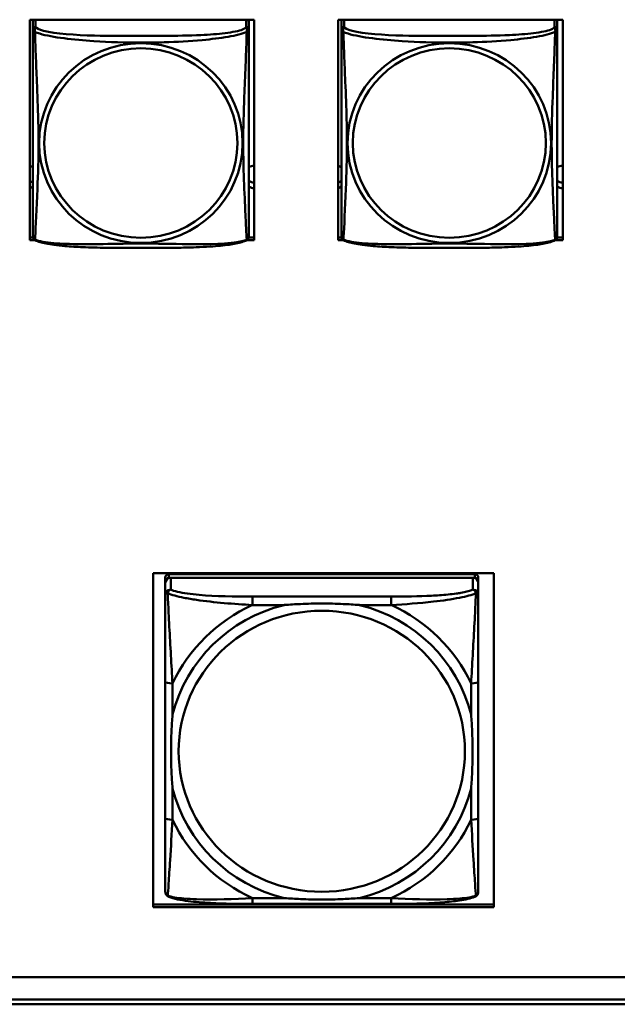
# Model space of a CAD drawing. Header units: inches. Extents: x 0.8 to 75.7, y -7.8 to 49.3.
# Tile 241 of 256: x 64.1 to 65.4, y 5.4 to 7.6. Entities that reach past the tile are written whole.
import ezdxf

# ---------------------------------------------------------------- set-up
doc = ezdxf.new("R2010")
doc.units = ezdxf.units.IN
doc.header["$MEASUREMENT"] = 0
doc.layers.add('Visible Edges(ROSSANSI)', color=7, linetype='Continuous', lineweight=50)
doc.layers.add('Visible Tangent Edges(ROSSANSI)', color=7, linetype='Continuous', lineweight=50)

msp = doc.modelspace()

# ---------------------------------------------------------------- linework, layer by layer
at = {"layer": 'Visible Edges(ROSSANSI)'}
for p, q in [((64.1008, 7.079), (64.1008, 7.5616)), ((64.1008, 7.5616), (64.5923, 7.5616)), ((64.1078, 7.5578), (64.1078, 7.5401)), ((64.5802, 7.5401), (64.5802, 7.5578)), ((64.5923, 7.5616), (64.5923, 7.079)), ((64.7758, 7.079), (64.7758, 7.5616)), ((64.7758, 7.5616), (65.2673, 7.5616)), ((64.7828, 7.5578), (64.7828, 7.5401)), ((65.2552, 7.5401), (65.2552, 7.5578)), ((65.2673, 7.5616), (65.2673, 7.079)), ((64.1008, 7.0851), (64.1079, 7.0851)), ((64.1119, 7.079), (64.1008, 7.079)), ((64.5923, 7.079), (64.5761, 7.079)), ((64.5801, 7.0851), (64.5923, 7.0851)), ((64.7758, 7.0851), (64.7829, 7.0851)), ((64.7869, 7.079), (64.7758, 7.079)), ((65.2673, 7.079), (65.2511, 7.079)), ((65.2551, 7.0851), (65.2673, 7.0851)), ((64.371, 5.6184), (64.371, 6.3498)), ((64.371, 6.3498), (65.1161, 6.3498)), ((64.3975, 6.3403), (64.3975, 6.3321)), ((65.0746, 6.348), (64.4053, 6.348)), ((64.4053, 6.3398), (65.0746, 6.3398)), ((65.0707, 6.3398), (64.4093, 6.3398)), ((65.0825, 6.3321), (65.0825, 6.3403)), ((65.1161, 6.3498), (65.1161, 5.6184)), ((64.3975, 5.675), (64.3975, 6.3321)), ((64.3975, 6.3282), (64.3975, 6.3023)), ((65.0825, 6.3321), (65.0825, 6.3282)), ((65.0825, 6.3023), (65.0825, 6.3282)), ((64.4987, 6.2872), (64.4987, 6.2872)), ((64.3975, 6.1116), (64.3975, 5.8132)), ((65.0825, 5.8132), (65.0825, 6.1116)), ((64.371, 5.6244), (65.1161, 5.6244)), ((65.1161, 5.6184), (64.371, 5.6184)), ((64.892, 5.6258), (64.588, 5.6258)), ((56.4153, 5.4654), (69.0852, 5.4654)), ((69.1231, 5.4167), (56.4653, 5.4167)), ((69.1231, 5.4061), (56.4653, 5.4061))]:
    msp.add_line(p, q, dxfattribs=at)
for centre, start, end in [((64.1215, 7.0871), 180, 189.1496), ((64.5664, 7.0871), 350.8504, 360), ((64.7965, 7.0871), 180, 189.1496), ((65.2414, 7.0871), 350.8504, 360)]:
    msp.add_arc(centre, 0.0138, start, end, dxfattribs=at)
for centre, major_axis, start_param, end_param in [((64.1137, 7.5578), (-0.00591, 0), 5.561649, 6.283185), ((64.5743, 7.5578), (0.00591, 0), 0, 0.721536), ((64.7887, 7.5578), (-0.00591, 0), 5.561649, 6.283185), ((65.2493, 7.5578), (0.00591, 0), 0, 0.721536), ((64.0943, 7.2175), (0.0255, 0), 1.012755, 1.311565), ((64.5943, 7.2175), (0.0255, 0), 1.648023, 2.154575), ((64.7693, 7.2175), (0.0255, 0), 1.012755, 1.311565), ((65.2693, 7.2175), (0.0255, 0), 1.648023, 2.154575), ((64.0943, 7.2295), (0.0255, 0), 4.971621, 5.27043), ((64.5943, 7.2295), (0.0255, 0), 4.12861, 4.635163), ((64.7693, 7.2295), (0.0255, 0), 4.971621, 5.27043), ((65.2693, 7.2295), (0.0255, 0), 4.12861, 4.635163), ((64.0943, 7.2175), (-0.0255, 0), 1.830028, 2.128837), ((64.5943, 7.2175), (-0.0255, 0), 0.987017, 1.49357), ((64.7693, 7.2175), (-0.0255, 0), 1.830028, 2.128837), ((65.2693, 7.2175), (-0.0255, 0), 0.987017, 1.49357), ((64.4053, 6.3403), (-0.00787, 0), 4.712389, 6.283185), ((64.4053, 6.3321), (-0.00787, 0), 4.712389, 6.283185), ((64.4093, 6.3282), (-0.0118, 0), 4.712389, 6.283185), ((65.0707, 6.3282), (0.0118, 0), 0, 1.570796), ((65.0746, 6.3403), (0.00787, 0), 0, 1.570796), ((65.0746, 6.3321), (0.00787, 0), 0, 1.570796), ((64.4093, 6.3023), (-0.0118, 0), 4.712389, 6.283185), ((65.0707, 6.3023), (0.0118, 0), 0, 1.570796), ((64.4053, 5.675), (-0.00787, 0), 0, 0.047273), ((65.0746, 5.675), (0.00787, 0), 6.271813, 6.283185)]:
    msp.add_ellipse(centre, major_axis=major_axis, ratio=0.981793, start_param=start_param, end_param=end_param, dxfattribs=at)
for points, knots in [([(64.1078, 7.5401), (64.1078, 7.5375), (64.1078, 7.5329), (64.1078, 7.5268), (64.1078, 7.5155), (64.1078, 7.4991), (64.1078, 7.4813), (64.1078, 7.4634), (64.1078, 7.4442), (64.1078, 7.4251), (64.1078, 7.398), (64.1078, 7.3708), (64.1078, 7.344), (64.1078, 7.3273), (64.1078, 7.3106), (64.1078, 7.294), (64.1078, 7.2608), (64.1078, 7.2276), (64.1078, 7.1954), (64.1078, 7.1552), (64.1078, 7.1148), (64.1078, 7.0961), (64.1078, 7.0904), (64.1078, 7.0872), (64.1078, 7.0871)], [0.325731, 0.325731, 0.325731, 0.325731, 0.404774, 0.404774, 0.404774, 0.550532, 0.550532, 0.550532, 0.69629, 0.69629, 0.69629, 0.902598, 0.902598, 0.902598, 1.03154, 1.03154, 1.03154, 1.289425, 1.289425, 1.289425, 1.610774, 1.610774, 1.610774, 1.710218, 1.710218, 1.710218, 1.710218]), ([(64.5802, 7.0871), (64.5802, 7.0871), (64.5802, 7.088), (64.5802, 7.0897), (64.5802, 7.0944), (64.5802, 7.1053), (64.5802, 7.1191), (64.5802, 7.1329), (64.5802, 7.1495), (64.5802, 7.1669), (64.5802, 7.1915), (64.5802, 7.2179), (64.5802, 7.2443), (64.5802, 7.2608), (64.5802, 7.2774), (64.5802, 7.294), (64.5802, 7.3272), (64.5802, 7.3605), (64.5802, 7.3945), (64.5802, 7.4368), (64.5802, 7.4826), (64.5802, 7.5142), (64.5802, 7.5266), (64.5802, 7.536), (64.5802, 7.5401)], [0.352862, 0.352862, 0.352862, 0.352862, 0.404774, 0.404774, 0.404774, 0.550532, 0.550532, 0.550532, 0.69629, 0.69629, 0.69629, 0.902598, 0.902598, 0.902598, 1.03154, 1.03154, 1.03154, 1.289425, 1.289425, 1.289425, 1.610774, 1.610774, 1.610774, 1.73735, 1.73735, 1.73735, 1.73735]), ([(64.7828, 7.5401), (64.7828, 7.5375), (64.7828, 7.5329), (64.7828, 7.5268), (64.7828, 7.5155), (64.7828, 7.4991), (64.7828, 7.4813), (64.7828, 7.4634), (64.7828, 7.4442), (64.7828, 7.4251), (64.7828, 7.398), (64.7828, 7.3708), (64.7828, 7.344), (64.7828, 7.3273), (64.7828, 7.3106), (64.7828, 7.294), (64.7828, 7.2608), (64.7828, 7.2276), (64.7828, 7.1954), (64.7828, 7.1552), (64.7828, 7.1148), (64.7828, 7.0961), (64.7828, 7.0904), (64.7828, 7.0872), (64.7828, 7.0871)], [0.325731, 0.325731, 0.325731, 0.325731, 0.404774, 0.404774, 0.404774, 0.550532, 0.550532, 0.550532, 0.69629, 0.69629, 0.69629, 0.902598, 0.902598, 0.902598, 1.03154, 1.03154, 1.03154, 1.289425, 1.289425, 1.289425, 1.610774, 1.610774, 1.610774, 1.710218, 1.710218, 1.710218, 1.710218]), ([(65.2552, 7.0871), (65.2552, 7.0871), (65.2552, 7.088), (65.2552, 7.0897), (65.2552, 7.0944), (65.2552, 7.1053), (65.2552, 7.1191), (65.2552, 7.1329), (65.2552, 7.1495), (65.2552, 7.1669), (65.2552, 7.1915), (65.2552, 7.2179), (65.2552, 7.2443), (65.2552, 7.2608), (65.2552, 7.2774), (65.2552, 7.294), (65.2552, 7.3272), (65.2552, 7.3605), (65.2552, 7.3945), (65.2552, 7.4368), (65.2552, 7.4826), (65.2552, 7.5142), (65.2552, 7.5266), (65.2552, 7.536), (65.2552, 7.5401)], [0.352862, 0.352862, 0.352862, 0.352862, 0.404774, 0.404774, 0.404774, 0.550532, 0.550532, 0.550532, 0.69629, 0.69629, 0.69629, 0.902598, 0.902598, 0.902598, 1.03154, 1.03154, 1.03154, 1.289425, 1.289425, 1.289425, 1.610774, 1.610774, 1.610774, 1.73735, 1.73735, 1.73735, 1.73735]), ([(64.112, 7.079), (64.1114, 7.0793), (64.1109, 7.0797), (64.11, 7.0805), (64.1096, 7.081), (64.109, 7.0819), (64.1088, 7.0823), (64.1084, 7.0831), (64.1083, 7.0835), (64.1081, 7.0843), (64.108, 7.0846), (64.1079, 7.0849)], [0.02273771, 0.02273771, 0.02273771, 0.02273771, 0.02954865, 0.02954865, 0.03635958, 0.03635958, 0.04317052, 0.04317052, 0.04998146, 0.04998146, 0.0567924, 0.0567924, 0.0567924, 0.0567924]), ([(64.576, 7.079), (64.5727, 7.0772), (64.5691, 7.076), (64.5611, 7.0736), (64.5567, 7.0725), (64.5472, 7.0706), (64.5422, 7.0698), (64.531, 7.0682), (64.5248, 7.0675), (64.5109, 7.0661), (64.5032, 7.0654), (64.4854, 7.0643), (64.4751, 7.0637), (64.4502, 7.0628), (64.4355, 7.0625), (64.4038, 7.062), (64.3868, 7.0619), (64.3528, 7.0618), (64.3358, 7.0618), (64.3018, 7.0619), (64.2848, 7.062), (64.2508, 7.0625), (64.2336, 7.0629), (64.2034, 7.0642), (64.1903, 7.065), (64.1693, 7.0668), (64.1612, 7.0676), (64.1476, 7.0695), (64.1419, 7.0704), (64.1318, 7.0724), (64.1274, 7.0734), (64.1192, 7.0758), (64.1155, 7.0772), (64.112, 7.079)], [-1.678204, -1.678204, -1.678204, -1.678204, -1.629815, -1.629815, -1.580861, -1.580861, -1.532583, -1.532583, -1.479316, -1.479316, -1.416961, -1.416961, -1.337799, -1.337799, -1.226353, -1.226353, -1.09702, -1.09702, -0.967687, -0.967687, -0.838354, -0.838354, -0.709022, -0.709022, -0.60577, -0.60577, -0.53827, -0.53827, -0.483941, -0.483941, -0.435529, -0.435529, -0.384876, -0.384876, -0.384876, -0.384876]), ([(64.576, 7.079), (64.5766, 7.0793), (64.5771, 7.0797), (64.578, 7.0805), (64.5784, 7.081), (64.579, 7.0819), (64.5792, 7.0823), (64.5796, 7.0831), (64.5797, 7.0835), (64.5799, 7.0843), (64.58, 7.0846), (64.58, 7.0849)], [0.02273771, 0.02273771, 0.02273771, 0.02273771, 0.02954865, 0.02954865, 0.03635958, 0.03635958, 0.04317052, 0.04317052, 0.04998146, 0.04998146, 0.0567924, 0.0567924, 0.0567924, 0.0567924]), ([(64.787, 7.079), (64.7864, 7.0793), (64.7859, 7.0797), (64.785, 7.0805), (64.7846, 7.081), (64.784, 7.0819), (64.7838, 7.0823), (64.7834, 7.0831), (64.7833, 7.0835), (64.7831, 7.0843), (64.783, 7.0846), (64.7829, 7.0849)], [0.02273771, 0.02273771, 0.02273771, 0.02273771, 0.02954865, 0.02954865, 0.03635958, 0.03635958, 0.04317052, 0.04317052, 0.04998146, 0.04998146, 0.0567924, 0.0567924, 0.0567924, 0.0567924]), ([(65.251, 7.079), (65.2477, 7.0772), (65.2441, 7.076), (65.2361, 7.0736), (65.2317, 7.0725), (65.2222, 7.0706), (65.2172, 7.0698), (65.206, 7.0682), (65.1998, 7.0675), (65.1859, 7.0661), (65.1782, 7.0654), (65.1604, 7.0643), (65.1501, 7.0637), (65.1252, 7.0628), (65.1105, 7.0625), (65.0788, 7.062), (65.0618, 7.0619), (65.0278, 7.0618), (65.0108, 7.0618), (64.9768, 7.0619), (64.9598, 7.062), (64.9258, 7.0625), (64.9086, 7.0629), (64.8784, 7.0642), (64.8653, 7.065), (64.8443, 7.0668), (64.8362, 7.0676), (64.8226, 7.0695), (64.8169, 7.0704), (64.8068, 7.0724), (64.8024, 7.0734), (64.7942, 7.0758), (64.7905, 7.0772), (64.787, 7.079)], [-1.678204, -1.678204, -1.678204, -1.678204, -1.629815, -1.629815, -1.580861, -1.580861, -1.532583, -1.532583, -1.479316, -1.479316, -1.416961, -1.416961, -1.337799, -1.337799, -1.226353, -1.226353, -1.09702, -1.09702, -0.967687, -0.967687, -0.838354, -0.838354, -0.709022, -0.709022, -0.60577, -0.60577, -0.53827, -0.53827, -0.483941, -0.483941, -0.435529, -0.435529, -0.384876, -0.384876, -0.384876, -0.384876]), ([(65.251, 7.079), (65.2516, 7.0793), (65.2521, 7.0797), (65.253, 7.0805), (65.2534, 7.081), (65.254, 7.0819), (65.2542, 7.0823), (65.2546, 7.0831), (65.2547, 7.0835), (65.2549, 7.0843), (65.255, 7.0846), (65.255, 7.0849)], [0.02273771, 0.02273771, 0.02273771, 0.02273771, 0.02954865, 0.02954865, 0.03635958, 0.03635958, 0.04317052, 0.04317052, 0.04998146, 0.04998146, 0.0567924, 0.0567924, 0.0567924, 0.0567924]), ([(64.3975, 6.3023), (64.3975, 6.301), (64.3975, 6.2996), (64.3975, 6.2904), (64.3975, 6.2803), (64.3975, 6.2655), (64.3975, 6.2616), (64.3975, 6.2486), (64.3975, 6.2391), (64.3975, 6.2257), (64.3975, 6.2218), (64.3975, 6.1829), (64.3975, 6.1464), (64.3975, 6.1116)], [-0.5252205, -0.5252205, -0.5252205, -0.5252205, -0.5065022, -0.5065022, -0.4084798, -0.4084798, -0.3752494, -0.3752494, -0.3002876, -0.3002876, -0.2703772, -0.2703772, 0, 0, 0, 0]), ([(65.0825, 6.1116), (65.0825, 6.1503), (65.0825, 6.2012), (65.0825, 6.2676), (65.0825, 6.2919), (65.0825, 6.3023)], [0, 0, 0, 0, 0.300126, 0.3751575, 0.5252205, 0.5252205, 0.5252205, 0.5252205]), ([(64.6572, 6.2802), (64.6576, 6.2803), (64.658, 6.2803), (64.6701, 6.2812), (64.6817, 6.2819), (64.7089, 6.2831), (64.7244, 6.2834), (64.7555, 6.2834), (64.771, 6.2831), (64.7983, 6.2819), (64.8099, 6.2812), (64.822, 6.2803), (64.8224, 6.2803), (64.8227, 6.2802)], [-0.4163678, -0.4163678, -0.4163678, -0.4163678, -0.413424, -0.413424, -0.3242841, -0.3242841, -0.206712, -0.206712, -0.0891398, -0.0891398, 0, 0, 0.0029438, 0.0029438, 0.0029438, 0.0029438]), ([(64.4132, 5.8782), (64.4132, 5.8785), (64.4132, 5.8789), (64.4123, 5.8908), (64.4116, 5.9022), (64.4104, 5.929), (64.41, 5.9442), (64.41, 5.9747), (64.4104, 5.9899), (64.4116, 6.0166), (64.4123, 6.0281), (64.4132, 6.0399), (64.4132, 6.0403), (64.4132, 6.0406)], [-0.4163678, -0.4163678, -0.4163678, -0.4163678, -0.413424, -0.413424, -0.3242841, -0.3242841, -0.206712, -0.206712, -0.0891398, -0.0891398, 0, 0, 0.0029438, 0.0029438, 0.0029438, 0.0029438]), ([(65.0668, 6.0406), (65.0668, 6.0403), (65.0668, 6.0399), (65.0677, 6.0281), (65.0684, 6.0166), (65.0696, 5.9899), (65.0699, 5.9747), (65.0699, 5.9442), (65.0696, 5.929), (65.0684, 5.9022), (65.0677, 5.8908), (65.0668, 5.8789), (65.0668, 5.8785), (65.0668, 5.8782)], [-0.4163678, -0.4163678, -0.4163678, -0.4163678, -0.413424, -0.413424, -0.3242841, -0.3242841, -0.206712, -0.206712, -0.0891398, -0.0891398, 0, 0, 0.0029438, 0.0029438, 0.0029438, 0.0029438]), ([(64.3975, 5.8132), (64.3975, 5.7842), (64.3975, 5.7551), (64.3975, 5.7284), (64.3975, 5.7106), (64.3975, 5.694), (64.3975, 5.6804), (64.3975, 5.6668), (64.3975, 5.6563), (64.3975, 5.6529)], [3.9382945, 3.9382945, 3.9382945, 3.9382945, 4.163389, 4.163389, 4.163389, 4.313452, 4.313452, 4.313452, 4.463515, 4.463515, 4.463515, 4.463515]), ([(65.0825, 5.6529), (65.0825, 5.6533), (65.0825, 5.6539), (65.0825, 5.6545), (65.0825, 5.6578), (65.0825, 5.664), (65.0825, 5.6717), (65.0825, 5.6744), (65.0825, 5.6773), (65.0825, 5.6803), (65.0825, 5.6898), (65.0825, 5.7009), (65.0825, 5.7127), (65.0825, 5.7178), (65.0825, 5.723), (65.0825, 5.7284), (65.0825, 5.755), (65.0825, 5.7842), (65.0825, 5.8132)], [-0.5252205, -0.5252205, -0.5252205, -0.5252205, -0.5065022, -0.5065022, -0.5065022, -0.4084798, -0.4084798, -0.4084798, -0.3750519, -0.3750519, -0.3750519, -0.2703772, -0.2703772, -0.2703772, -0.2250231, -0.2250231, -0.2250231, 0, 0, 0, 0]), ([(64.4051, 5.6413), (64.404, 5.6418), (64.4029, 5.6425), (64.401, 5.6441), (64.4001, 5.6451), (64.3987, 5.6473), (64.3982, 5.6486), (64.3976, 5.6509), (64.3975, 5.652), (64.3975, 5.6529)], [0, 0, 0, 0, 0.00951361, 0.00951361, 0.01964413, 0.01964413, 0.03017496, 0.03017496, 0.03982728, 0.03982728, 0.03982728, 0.03982728]), ([(65.0825, 5.6529), (65.0825, 5.6518), (65.0824, 5.6505), (65.0816, 5.6481), (65.0811, 5.647), (65.0798, 5.6449), (65.0789, 5.644), (65.077, 5.6424), (65.076, 5.6418), (65.0749, 5.6413)], [0, 0, 0, 0, 0.01131809, 0.01131809, 0.02081769, 0.02081769, 0.03070675, 0.03070675, 0.03982221, 0.03982221, 0.03982221, 0.03982221]), ([(64.588, 5.6258), (64.5573, 5.6258), (64.5261, 5.6263), (64.4794, 5.6288), (64.4626, 5.6301), (64.4392, 5.6331), (64.4314, 5.6343), (64.417, 5.6373), (64.4106, 5.6391), (64.405, 5.6414)], [0, 0, 0, 0, 0.2339042, 0.2339042, 0.3694822, 0.3694822, 0.4455019, 0.4455019, 0.5257, 0.5257, 0.5257, 0.5257]), ([(64.8227, 5.6386), (64.8224, 5.6386), (64.822, 5.6385), (64.8099, 5.6376), (64.7983, 5.637), (64.771, 5.6358), (64.7555, 5.6355), (64.7244, 5.6355), (64.7089, 5.6358), (64.6817, 5.637), (64.6701, 5.6376), (64.658, 5.6385), (64.6576, 5.6386), (64.6572, 5.6386)], [-0.4163678, -0.4163678, -0.4163678, -0.4163678, -0.413424, -0.413424, -0.3242841, -0.3242841, -0.206712, -0.206712, -0.0891398, -0.0891398, 0, 0, 0.0029438, 0.0029438, 0.0029438, 0.0029438]), ([(65.0749, 5.6414), (65.0661, 5.6377), (65.0546, 5.6353), (65.0301, 5.6316), (65.0175, 5.6303), (64.9889, 5.628), (64.9724, 5.6272), (64.9347, 5.626), (64.9133, 5.6258), (64.892, 5.6258)], [0, 0, 0, 0, 0.1282055, 0.1282055, 0.2348611, 0.2348611, 0.3632627, 0.3632627, 0.525736, 0.525736, 0.525736, 0.525736])]:
    msp.add_open_spline(points, degree=3, knots=knots, dxfattribs=at)
at = {"layer": 'Visible Tangent Edges(ROSSANSI)'}
for p, q in [((64.1137, 7.5459), (64.1137, 7.5616)), ((64.5743, 7.5616), (64.5743, 7.5459)), ((64.7887, 7.5459), (64.7887, 7.5616)), ((65.2493, 7.5616), (65.2493, 7.5459)), ((64.4053, 6.3398), (64.4053, 6.348)), ((64.4093, 6.3139), (64.4093, 6.3398)), ((65.0707, 6.3398), (65.0707, 6.3139)), ((65.0746, 6.348), (65.0746, 6.3398)), ((64.588, 6.2987), (64.588, 6.2802)), ((64.892, 6.2987), (64.588, 6.2987)), ((64.892, 6.2987), (64.892, 6.2802)), ((64.588, 6.2802), (64.6572, 6.2802)), ((64.8227, 6.2802), (64.892, 6.2802)), ((64.4132, 6.0406), (64.4132, 6.1086)), ((65.0668, 6.1086), (65.0668, 6.0406)), ((64.4132, 5.8102), (64.4132, 5.8782)), ((65.0668, 5.8782), (65.0668, 5.8102)), ((64.588, 5.6386), (64.588, 5.6258)), ((64.6572, 5.6386), (64.588, 5.6386)), ((64.892, 5.6386), (64.8227, 5.6386)), ((64.892, 5.6386), (64.892, 5.6258))]:
    msp.add_line(p, q, dxfattribs=at)
for centre, major_axis, ratio, start_param, end_param in [((64.1137, 7.5401), (-0.00591, 0), 0.981793, 4.712389, 6.283185), ((64.5743, 7.5401), (0.00591, 0), 0.981793, 0, 1.570796), ((64.7887, 7.5401), (-0.00591, 0), 0.981793, 4.712389, 6.283185), ((65.2493, 7.5401), (0.00591, 0), 0.981793, 0, 1.570796), ((64.74, 5.9594), (-0.3371, 0), 0.981793, 4.960405, 6.035169), ((64.74, 5.9594), (-0.3604, 0), 0.981793, 5.147686, 5.847888), ((64.74, 5.9594), (0.3371, 0), 0.981793, 0.248016, 1.32278), ((64.74, 5.9594), (-0.3604, 0), 0.981793, 3.57689, 4.277092), ((64.4132, 6.1116), (-0.0157, 0), 0.189952, 0, 1.570796), ((65.0668, 6.1116), (0.0157, 0), 0.189952, 4.712389, 6.283185), ((64.74, 5.9594), (-0.3371, 0), 0.981793, 0.248016, 1.32278), ((64.74, 5.9594), (0.3371, 0), 0.981793, 4.960405, 6.035169), ((64.4132, 5.8132), (-0.0157, 0), 0.189952, 0, 1.570796), ((64.74, 5.9594), (0.3604, 0), 0.981793, 3.57689, 4.277092), ((64.74, 5.9594), (0.3604, 0), 0.981793, 5.147686, 5.847888), ((65.0668, 5.8132), (0.0157, 0), 0.189952, 4.712389, 6.283185)]:
    msp.add_ellipse(centre, major_axis=major_axis, ratio=ratio, start_param=start_param, end_param=end_param, dxfattribs=at)
for centre, major_axis in [((64.344, 7.2914), (-0.2227, 0)), ((65.019, 7.2914), (-0.2227, 0)), ((64.344, 7.2916), (-0.2113, 0)), ((65.019, 7.2916), (-0.2113, 0)), ((64.74, 5.9601), (-0.3133, 0))]:
    msp.add_ellipse(centre, major_axis=major_axis, ratio=0.981793, dxfattribs=at)
for points, knots in [([(64.1123, 7.5348), (64.1121, 7.5359), (64.112, 7.537), (64.1119, 7.5389), (64.112, 7.5398), (64.1121, 7.5412), (64.1122, 7.5416), (64.1124, 7.5422), (64.1125, 7.5424), (64.1126, 7.543), (64.1127, 7.5432), (64.113, 7.5439), (64.1131, 7.5443), (64.1135, 7.5451), (64.1136, 7.5455), (64.1137, 7.5459)], [-0.00026741, -0.00026741, -0.00026741, -0.00026741, 0.01456352, 0.01456352, 0.03151317, 0.03151317, 0.04210669, 0.04210669, 0.04740346, 0.04740346, 0.05587828, 0.05587828, 0.06943799, 0.06943799, 0.0844808, 0.0844808, 0.0844808, 0.0844808]), ([(64.5743, 7.5459), (64.5737, 7.5439), (64.571, 7.5419), (64.5666, 7.5401), (64.5585, 7.5369), (64.5446, 7.5341), (64.5284, 7.5321), (64.5123, 7.5301), (64.4941, 7.5288), (64.4755, 7.5279), (64.4491, 7.5267), (64.4218, 7.5263), (64.3947, 7.5261), (64.3778, 7.526), (64.3609, 7.5259), (64.344, 7.5259), (64.3101, 7.5259), (64.2763, 7.526), (64.2426, 7.5268), (64.2006, 7.5279), (64.1567, 7.5306), (64.1311, 7.5371), (64.121, 7.5396), (64.1146, 7.5427), (64.1137, 7.5459)], [0.325731, 0.325731, 0.325731, 0.325731, 0.404774, 0.404774, 0.404774, 0.550532, 0.550532, 0.550532, 0.69629, 0.69629, 0.69629, 0.902598, 0.902598, 0.902598, 1.03154, 1.03154, 1.03154, 1.289425, 1.289425, 1.289425, 1.610774, 1.610774, 1.610774, 1.73735, 1.73735, 1.73735, 1.73735]), ([(64.5743, 7.5459), (64.5744, 7.5455), (64.5745, 7.5451), (64.5748, 7.5443), (64.575, 7.5439), (64.5753, 7.5432), (64.5754, 7.543), (64.5755, 7.5424), (64.5756, 7.5422), (64.5757, 7.5416), (64.5758, 7.5412), (64.576, 7.5398), (64.5761, 7.5389), (64.576, 7.537), (64.5759, 7.5359), (64.5757, 7.5348)], [-0.0844808, -0.0844808, -0.0844808, -0.0844808, -0.06943799, -0.06943799, -0.05587828, -0.05587828, -0.04740346, -0.04740346, -0.04210669, -0.04210669, -0.03151317, -0.03151317, -0.01456352, -0.01456352, 0.00026741, 0.00026741, 0.00026741, 0.00026741]), ([(64.7873, 7.5348), (64.7871, 7.5359), (64.787, 7.537), (64.7869, 7.5389), (64.787, 7.5398), (64.7871, 7.5412), (64.7872, 7.5416), (64.7874, 7.5422), (64.7875, 7.5424), (64.7876, 7.543), (64.7877, 7.5432), (64.788, 7.5439), (64.7881, 7.5443), (64.7885, 7.5451), (64.7886, 7.5455), (64.7887, 7.5459)], [-0.00026741, -0.00026741, -0.00026741, -0.00026741, 0.01456352, 0.01456352, 0.03151317, 0.03151317, 0.04210669, 0.04210669, 0.04740346, 0.04740346, 0.05587828, 0.05587828, 0.06943799, 0.06943799, 0.0844808, 0.0844808, 0.0844808, 0.0844808]), ([(65.2493, 7.5459), (65.2487, 7.5439), (65.246, 7.5419), (65.2416, 7.5401), (65.2335, 7.5369), (65.2196, 7.5341), (65.2034, 7.5321), (65.1873, 7.5301), (65.1691, 7.5288), (65.1505, 7.5279), (65.1241, 7.5267), (65.0968, 7.5263), (65.0697, 7.5261), (65.0528, 7.526), (65.0359, 7.5259), (65.019, 7.5259), (64.9851, 7.5259), (64.9513, 7.526), (64.9176, 7.5268), (64.8756, 7.5279), (64.8317, 7.5306), (64.8061, 7.5371), (64.796, 7.5396), (64.7896, 7.5427), (64.7887, 7.5459)], [0.325731, 0.325731, 0.325731, 0.325731, 0.404774, 0.404774, 0.404774, 0.550532, 0.550532, 0.550532, 0.69629, 0.69629, 0.69629, 0.902598, 0.902598, 0.902598, 1.03154, 1.03154, 1.03154, 1.289425, 1.289425, 1.289425, 1.610774, 1.610774, 1.610774, 1.73735, 1.73735, 1.73735, 1.73735]), ([(65.2493, 7.5459), (65.2494, 7.5455), (65.2495, 7.5451), (65.2498, 7.5443), (65.25, 7.5439), (65.2503, 7.5432), (65.2504, 7.543), (65.2505, 7.5424), (65.2506, 7.5422), (65.2507, 7.5416), (65.2508, 7.5412), (65.251, 7.5398), (65.2511, 7.5389), (65.251, 7.537), (65.2509, 7.5359), (65.2507, 7.5348)], [-0.0844808, -0.0844808, -0.0844808, -0.0844808, -0.06943799, -0.06943799, -0.05587828, -0.05587828, -0.04740346, -0.04740346, -0.04210669, -0.04210669, -0.03151317, -0.03151317, -0.01456352, -0.01456352, 0.00026741, 0.00026741, 0.00026741, 0.00026741]), ([(64.1078, 7.5401), (64.1078, 7.5398), (64.1078, 7.5395), (64.1078, 7.5391), (64.1079, 7.5389), (64.108, 7.5386), (64.1081, 7.5385), (64.1082, 7.5383), (64.1083, 7.5382), (64.1085, 7.538), (64.1087, 7.5378), (64.1093, 7.5372), (64.1098, 7.5368), (64.1109, 7.5359), (64.1115, 7.5354), (64.1123, 7.5348)], [-0.0844808, -0.0844808, -0.0844808, -0.0844808, -0.06943799, -0.06943799, -0.05587828, -0.05587828, -0.04740346, -0.04740346, -0.04210669, -0.04210669, -0.03151317, -0.03151317, -0.01456352, -0.01456352, 0.00026741, 0.00026741, 0.00026741, 0.00026741]), ([(64.1123, 7.0799), (64.1124, 7.0815), (64.1126, 7.0838), (64.1127, 7.0866), (64.1138, 7.1065), (64.1159, 7.1496), (64.1176, 7.1911), (64.119, 7.2244), (64.12, 7.2579), (64.12, 7.2914), (64.12, 7.3081), (64.1198, 7.3249), (64.1193, 7.3419), (64.1187, 7.3691), (64.1175, 7.3972), (64.1163, 7.4257), (64.1155, 7.4459), (64.1147, 7.4664), (64.114, 7.4856), (64.1132, 7.5047), (64.1126, 7.5225), (64.1123, 7.5348)], [-1.657319, -1.657319, -1.657319, -1.657319, -1.610774, -1.610774, -1.610774, -1.289425, -1.289425, -1.289425, -1.03154, -1.03154, -1.03154, -0.902598, -0.902598, -0.902598, -0.69629, -0.69629, -0.69629, -0.550532, -0.550532, -0.550532, -0.405761, -0.405761, -0.405761, -0.405761]), ([(64.1123, 7.5348), (64.1151, 7.5335), (64.1186, 7.5322), (64.1226, 7.531), (64.1503, 7.5227), (64.1973, 7.5176), (64.2408, 7.5147), (64.2757, 7.5123), (64.3099, 7.5113), (64.344, 7.5113), (64.361, 7.5113), (64.3781, 7.5116), (64.3952, 7.5121), (64.4227, 7.513), (64.4509, 7.5146), (64.4785, 7.5171), (64.4981, 7.5189), (64.5174, 7.5212), (64.5347, 7.5242), (64.5519, 7.5272), (64.5668, 7.5308), (64.5757, 7.5348)], [-1.657319, -1.657319, -1.657319, -1.657319, -1.610774, -1.610774, -1.610774, -1.289425, -1.289425, -1.289425, -1.03154, -1.03154, -1.03154, -0.902598, -0.902598, -0.902598, -0.69629, -0.69629, -0.69629, -0.550532, -0.550532, -0.550532, -0.405761, -0.405761, -0.405761, -0.405761]), ([(64.5757, 7.5348), (64.5756, 7.5308), (64.5754, 7.5263), (64.5753, 7.5213), (64.5742, 7.4869), (64.572, 7.4377), (64.5703, 7.3937), (64.569, 7.3585), (64.568, 7.3249), (64.568, 7.2914), (64.568, 7.2747), (64.5682, 7.258), (64.5686, 7.2412), (64.5693, 7.2145), (64.5705, 7.1873), (64.5716, 7.1615), (64.5725, 7.1433), (64.5733, 7.1258), (64.574, 7.1111), (64.5747, 7.0965), (64.5753, 7.0849), (64.5757, 7.0799)], [-1.657319, -1.657319, -1.657319, -1.657319, -1.610774, -1.610774, -1.610774, -1.289425, -1.289425, -1.289425, -1.03154, -1.03154, -1.03154, -0.902598, -0.902598, -0.902598, -0.69629, -0.69629, -0.69629, -0.550532, -0.550532, -0.550532, -0.405761, -0.405761, -0.405761, -0.405761]), ([(64.5757, 7.5348), (64.5764, 7.5354), (64.5771, 7.5359), (64.5782, 7.5368), (64.5787, 7.5372), (64.5793, 7.5378), (64.5795, 7.538), (64.5797, 7.5382), (64.5797, 7.5383), (64.5799, 7.5385), (64.58, 7.5386), (64.5801, 7.5389), (64.5801, 7.5391), (64.5802, 7.5395), (64.5802, 7.5398), (64.5802, 7.5401)], [-0.00026741, -0.00026741, -0.00026741, -0.00026741, 0.01456352, 0.01456352, 0.03151317, 0.03151317, 0.04210669, 0.04210669, 0.04740346, 0.04740346, 0.05587828, 0.05587828, 0.06943799, 0.06943799, 0.0844808, 0.0844808, 0.0844808, 0.0844808]), ([(64.7828, 7.5401), (64.7828, 7.5398), (64.7828, 7.5395), (64.7828, 7.5391), (64.7829, 7.5389), (64.783, 7.5386), (64.7831, 7.5385), (64.7832, 7.5383), (64.7833, 7.5382), (64.7835, 7.538), (64.7837, 7.5378), (64.7843, 7.5372), (64.7848, 7.5368), (64.7859, 7.5359), (64.7865, 7.5354), (64.7873, 7.5348)], [-0.0844808, -0.0844808, -0.0844808, -0.0844808, -0.06943799, -0.06943799, -0.05587828, -0.05587828, -0.04740346, -0.04740346, -0.04210669, -0.04210669, -0.03151317, -0.03151317, -0.01456352, -0.01456352, 0.00026741, 0.00026741, 0.00026741, 0.00026741]), ([(64.7873, 7.0799), (64.7874, 7.0815), (64.7876, 7.0838), (64.7877, 7.0866), (64.7888, 7.1065), (64.7909, 7.1496), (64.7926, 7.1911), (64.794, 7.2244), (64.795, 7.2579), (64.795, 7.2914), (64.795, 7.3081), (64.7948, 7.3249), (64.7943, 7.3419), (64.7937, 7.3691), (64.7925, 7.3972), (64.7913, 7.4257), (64.7905, 7.4459), (64.7897, 7.4664), (64.789, 7.4856), (64.7882, 7.5047), (64.7876, 7.5225), (64.7873, 7.5348)], [-1.657319, -1.657319, -1.657319, -1.657319, -1.610774, -1.610774, -1.610774, -1.289425, -1.289425, -1.289425, -1.03154, -1.03154, -1.03154, -0.902598, -0.902598, -0.902598, -0.69629, -0.69629, -0.69629, -0.550532, -0.550532, -0.550532, -0.405761, -0.405761, -0.405761, -0.405761]), ([(64.7873, 7.5348), (64.7901, 7.5335), (64.7936, 7.5322), (64.7976, 7.531), (64.8253, 7.5227), (64.8723, 7.5176), (64.9158, 7.5147), (64.9507, 7.5123), (64.9849, 7.5113), (65.019, 7.5113), (65.036, 7.5113), (65.0531, 7.5116), (65.0702, 7.5121), (65.0977, 7.513), (65.1259, 7.5146), (65.1535, 7.5171), (65.1731, 7.5189), (65.1924, 7.5212), (65.2097, 7.5242), (65.2269, 7.5272), (65.2418, 7.5308), (65.2507, 7.5348)], [-1.657319, -1.657319, -1.657319, -1.657319, -1.610774, -1.610774, -1.610774, -1.289425, -1.289425, -1.289425, -1.03154, -1.03154, -1.03154, -0.902598, -0.902598, -0.902598, -0.69629, -0.69629, -0.69629, -0.550532, -0.550532, -0.550532, -0.405761, -0.405761, -0.405761, -0.405761]), ([(65.2507, 7.5348), (65.2506, 7.5308), (65.2504, 7.5263), (65.2503, 7.5213), (65.2492, 7.4869), (65.247, 7.4377), (65.2453, 7.3937), (65.244, 7.3585), (65.243, 7.3249), (65.243, 7.2914), (65.243, 7.2747), (65.2432, 7.258), (65.2436, 7.2412), (65.2443, 7.2145), (65.2455, 7.1873), (65.2466, 7.1615), (65.2475, 7.1433), (65.2483, 7.1258), (65.249, 7.1111), (65.2497, 7.0965), (65.2503, 7.0849), (65.2507, 7.0799)], [-1.657319, -1.657319, -1.657319, -1.657319, -1.610774, -1.610774, -1.610774, -1.289425, -1.289425, -1.289425, -1.03154, -1.03154, -1.03154, -0.902598, -0.902598, -0.902598, -0.69629, -0.69629, -0.69629, -0.550532, -0.550532, -0.550532, -0.405761, -0.405761, -0.405761, -0.405761]), ([(65.2507, 7.5348), (65.2514, 7.5354), (65.2521, 7.5359), (65.2532, 7.5368), (65.2537, 7.5372), (65.2543, 7.5378), (65.2545, 7.538), (65.2547, 7.5382), (65.2547, 7.5383), (65.2549, 7.5385), (65.255, 7.5386), (65.2551, 7.5389), (65.2551, 7.5391), (65.2552, 7.5395), (65.2552, 7.5398), (65.2552, 7.5401)], [-0.00026741, -0.00026741, -0.00026741, -0.00026741, 0.01456352, 0.01456352, 0.03151317, 0.03151317, 0.04210669, 0.04210669, 0.04740346, 0.04740346, 0.05587828, 0.05587828, 0.06943799, 0.06943799, 0.0844808, 0.0844808, 0.0844808, 0.0844808]), ([(64.1123, 7.0799), (64.1115, 7.0801), (64.1109, 7.0803), (64.1098, 7.0811), (64.1093, 7.0816), (64.1087, 7.0825), (64.1085, 7.0829), (64.1083, 7.0835), (64.1082, 7.0837), (64.1081, 7.0842), (64.108, 7.0845), (64.108, 7.0849), (64.1079, 7.0849), (64.1079, 7.0849)], [-0.00026741, -0.00026741, -0.00026741, -0.00026741, 0.01456352, 0.01456352, 0.03151317, 0.03151317, 0.04210669, 0.04210669, 0.04740346, 0.04740346, 0.05587828, 0.05587828, 0.0567924, 0.0567924, 0.0567924, 0.0567924]), ([(64.112, 7.079), (64.1119, 7.079), (64.1119, 7.0791), (64.112, 7.0793), (64.1121, 7.0795), (64.1123, 7.0799)], [-0.02273771, -0.02273771, -0.02273771, -0.02273771, -0.01456352, -0.01456352, 0.00026741, 0.00026741, 0.00026741, 0.00026741]), ([(64.5757, 7.0799), (64.5728, 7.0788), (64.5693, 7.0778), (64.5653, 7.0769), (64.5377, 7.0707), (64.4907, 7.0697), (64.4472, 7.0702), (64.4123, 7.0706), (64.3781, 7.0715), (64.344, 7.0715), (64.3269, 7.0715), (64.3099, 7.0713), (64.2927, 7.071), (64.2652, 7.0706), (64.2371, 7.0699), (64.2094, 7.0701), (64.1899, 7.0703), (64.1705, 7.071), (64.1532, 7.0725), (64.1361, 7.0741), (64.1211, 7.0765), (64.1123, 7.0799)], [-1.657319, -1.657319, -1.657319, -1.657319, -1.610774, -1.610774, -1.610774, -1.289425, -1.289425, -1.289425, -1.03154, -1.03154, -1.03154, -0.902598, -0.902598, -0.902598, -0.69629, -0.69629, -0.69629, -0.550532, -0.550532, -0.550532, -0.405761, -0.405761, -0.405761, -0.405761]), ([(64.58, 7.0849), (64.58, 7.0849), (64.58, 7.0849), (64.58, 7.0845), (64.5799, 7.0842), (64.5797, 7.0837), (64.5797, 7.0835), (64.5795, 7.0829), (64.5793, 7.0825), (64.5787, 7.0816), (64.5782, 7.0811), (64.5771, 7.0803), (64.5764, 7.0801), (64.5757, 7.0799)], [-0.0567924, -0.0567924, -0.0567924, -0.0567924, -0.05587828, -0.05587828, -0.04740346, -0.04740346, -0.04210669, -0.04210669, -0.03151317, -0.03151317, -0.01456352, -0.01456352, 0.00026741, 0.00026741, 0.00026741, 0.00026741]), ([(64.5757, 7.0799), (64.5759, 7.0795), (64.576, 7.0793), (64.576, 7.0791), (64.576, 7.079), (64.576, 7.079)], [-0.00026741, -0.00026741, -0.00026741, -0.00026741, 0.01456352, 0.01456352, 0.02273771, 0.02273771, 0.02273771, 0.02273771]), ([(64.7873, 7.0799), (64.7865, 7.0801), (64.7859, 7.0803), (64.7848, 7.0811), (64.7843, 7.0816), (64.7837, 7.0825), (64.7835, 7.0829), (64.7833, 7.0835), (64.7832, 7.0837), (64.7831, 7.0842), (64.783, 7.0845), (64.783, 7.0849), (64.7829, 7.0849), (64.7829, 7.0849)], [-0.00026741, -0.00026741, -0.00026741, -0.00026741, 0.01456352, 0.01456352, 0.03151317, 0.03151317, 0.04210669, 0.04210669, 0.04740346, 0.04740346, 0.05587828, 0.05587828, 0.0567924, 0.0567924, 0.0567924, 0.0567924]), ([(64.787, 7.079), (64.7869, 7.079), (64.7869, 7.0791), (64.787, 7.0793), (64.7871, 7.0795), (64.7873, 7.0799)], [-0.02273771, -0.02273771, -0.02273771, -0.02273771, -0.01456352, -0.01456352, 0.00026741, 0.00026741, 0.00026741, 0.00026741]), ([(65.2507, 7.0799), (65.2478, 7.0788), (65.2443, 7.0778), (65.2403, 7.0769), (65.2127, 7.0707), (65.1657, 7.0697), (65.1222, 7.0702), (65.0873, 7.0706), (65.0531, 7.0715), (65.019, 7.0715), (65.0019, 7.0715), (64.9849, 7.0713), (64.9677, 7.071), (64.9402, 7.0706), (64.9121, 7.0699), (64.8844, 7.0701), (64.8649, 7.0703), (64.8455, 7.071), (64.8282, 7.0725), (64.8111, 7.0741), (64.7961, 7.0765), (64.7873, 7.0799)], [-1.657319, -1.657319, -1.657319, -1.657319, -1.610774, -1.610774, -1.610774, -1.289425, -1.289425, -1.289425, -1.03154, -1.03154, -1.03154, -0.902598, -0.902598, -0.902598, -0.69629, -0.69629, -0.69629, -0.550532, -0.550532, -0.550532, -0.405761, -0.405761, -0.405761, -0.405761]), ([(65.255, 7.0849), (65.255, 7.0849), (65.255, 7.0849), (65.255, 7.0845), (65.2549, 7.0842), (65.2547, 7.0837), (65.2547, 7.0835), (65.2545, 7.0829), (65.2543, 7.0825), (65.2537, 7.0816), (65.2532, 7.0811), (65.2521, 7.0803), (65.2514, 7.0801), (65.2507, 7.0799)], [-0.0567924, -0.0567924, -0.0567924, -0.0567924, -0.05587828, -0.05587828, -0.04740346, -0.04740346, -0.04210669, -0.04210669, -0.03151317, -0.03151317, -0.01456352, -0.01456352, 0.00026741, 0.00026741, 0.00026741, 0.00026741]), ([(65.2507, 7.0799), (65.2509, 7.0795), (65.251, 7.0793), (65.251, 7.0791), (65.251, 7.079), (65.251, 7.079)], [-0.00026741, -0.00026741, -0.00026741, -0.00026741, 0.01456352, 0.01456352, 0.02273771, 0.02273771, 0.02273771, 0.02273771]), ([(64.3975, 6.3023), (64.3975, 6.3048), (64.3994, 6.3059), (64.4027, 6.306), (64.4027, 6.306), (64.4028, 6.306)], [-0.02627331, -0.02627331, -0.02627331, -0.02627331, 0, 0, 0.00012312, 0.00012312, 0.00012312, 0.00012312]), ([(64.4028, 6.306), (64.4028, 6.306), (64.4028, 6.306), (64.4038, 6.3102), (64.4059, 6.313), (64.4093, 6.3139)], [-0.00012312, -0.00012312, -0.00012312, -0.00012312, 0, 0, 0.02627331, 0.02627331, 0.02627331, 0.02627331]), ([(64.4132, 6.1086), (64.411, 6.1483), (64.4078, 6.202), (64.4043, 6.2706), (64.4032, 6.2947), (64.4028, 6.306)], [0, 0, 0, 0, 0.300126, 0.3751575, 0.5007311, 0.5007311, 0.5007311, 0.5007311]), ([(64.4028, 6.306), (64.411, 6.3024), (64.4312, 6.297), (64.4939, 6.2866), (64.5476, 6.2824), (64.588, 6.2802)], [-0.5007312, -0.5007312, -0.5007312, -0.5007312, -0.3751575, -0.300126, 0, 0, 0, 0]), ([(64.588, 6.2987), (64.5486, 6.2987), (64.4977, 6.2995), (64.4366, 6.306), (64.4163, 6.3104), (64.4093, 6.3139)], [0, 0, 0, 0, 0.300126, 0.3751575, 0.5252205, 0.5252205, 0.5252205, 0.5252205]), ([(65.0707, 6.3139), (65.0698, 6.3134), (65.0688, 6.313), (65.0678, 6.3126), (65.0622, 6.3104), (65.0539, 6.3084), (65.0443, 6.3068), (65.041, 6.3062), (65.0376, 6.3057), (65.034, 6.3052), (65.0227, 6.3037), (65.0102, 6.3025), (64.9973, 6.3016), (64.9917, 6.3012), (64.986, 6.3009), (64.9803, 6.3006), (64.9517, 6.2991), (64.9215, 6.2987), (64.892, 6.2987)], [-0.5252205, -0.5252205, -0.5252205, -0.5252205, -0.5065022, -0.5065022, -0.5065022, -0.4084798, -0.4084798, -0.4084798, -0.3750533, -0.3750533, -0.3750533, -0.2703772, -0.2703772, -0.2703772, -0.225029, -0.225029, -0.225029, 0, 0, 0, 0]), ([(64.892, 6.2802), (64.9223, 6.2818), (64.9747, 6.2857), (65.0409, 6.295), (65.0689, 6.3024), (65.0772, 6.306)], [0, 0, 0, 0, 0.2250945, 0.3751575, 0.5007417, 0.5007417, 0.5007417, 0.5007417]), ([(65.0772, 6.306), (65.0768, 6.2947), (65.0757, 6.2706), (65.0722, 6.202), (65.0689, 6.1483), (65.0668, 6.1086)], [-0.5007314, -0.5007314, -0.5007314, -0.5007314, -0.3751575, -0.300126, 0, 0, 0, 0]), ([(65.0707, 6.3139), (65.0741, 6.313), (65.0762, 6.3102), (65.0772, 6.306), (65.0772, 6.306), (65.0772, 6.306)], [-0.02627331, -0.02627331, -0.02627331, -0.02627331, 0, 0, 0.00011755, 0.00011755, 0.00011755, 0.00011755]), ([(65.0772, 6.306), (65.0772, 6.306), (65.0773, 6.306), (65.0806, 6.3059), (65.0825, 6.3048), (65.0825, 6.3023)], [-0.0001221, -0.0001221, -0.0001221, -0.0001221, 0, 0, 0.02627331, 0.02627331, 0.02627331, 0.02627331]), ([(64.4028, 5.6438), (64.4032, 5.6488), (64.4047, 5.6704), (64.4084, 5.7298), (64.4116, 5.7805), (64.4132, 5.8102)], [-4.4390359, -4.4390359, -4.4390359, -4.4390359, -4.313452, -4.163389, -3.9382945, -3.9382945, -3.9382945, -3.9382945]), ([(65.0668, 5.8102), (65.0684, 5.7805), (65.0715, 5.7298), (65.0753, 5.6704), (65.0768, 5.6488), (65.0772, 5.6438)], [0, 0, 0, 0, 0.2250945, 0.3751575, 0.5007415, 0.5007415, 0.5007415, 0.5007415]), ([(64.4028, 5.6438), (64.4027, 5.6438), (64.4027, 5.6438), (64.3994, 5.6457), (64.3975, 5.6487), (64.3975, 5.6529)], [-0.00011747, -0.00011747, -0.00011747, -0.00011747, 0, 0, 0.02627331, 0.02627331, 0.02627331, 0.02627331]), ([(65.0825, 5.6529), (65.0825, 5.6487), (65.0806, 5.6457), (65.0773, 5.6438), (65.0772, 5.6438), (65.0772, 5.6438)], [-0.02627331, -0.02627331, -0.02627331, -0.02627331, 0, 0, 0.00011751, 0.00011751, 0.00011751, 0.00011751]), ([(64.405, 5.6414), (64.404, 5.6418), (64.4033, 5.6426), (64.4028, 5.6438), (64.4028, 5.6438), (64.4028, 5.6438)], [-0.01275394, -0.01275394, -0.01275394, -0.01275394, 0, 0, 0.00012213, 0.00012213, 0.00012213, 0.00012213]), ([(64.588, 5.6386), (64.5476, 5.6364), (64.4939, 5.6342), (64.4312, 5.6378), (64.411, 5.641), (64.4028, 5.6438)], [0, 0, 0, 0, 0.300126, 0.3751575, 0.5007309, 0.5007309, 0.5007309, 0.5007309]), ([(65.0772, 5.6438), (65.069, 5.641), (65.0488, 5.6378), (64.986, 5.6342), (64.9324, 5.6364), (64.892, 5.6386)], [-4.4390256, -4.4390256, -4.4390256, -4.4390256, -4.313452, -4.2384205, -3.9382945, -3.9382945, -3.9382945, -3.9382945]), ([(65.0772, 5.6438), (65.0772, 5.6438), (65.0772, 5.6438), (65.0767, 5.6426), (65.076, 5.6418), (65.0749, 5.6414)], [-0.00012212, -0.00012212, -0.00012212, -0.00012212, 0, 0, 0.012754, 0.012754, 0.012754, 0.012754])]:
    msp.add_open_spline(points, degree=3, knots=knots, dxfattribs=at)

doc.saveas('drawing.dxf')
